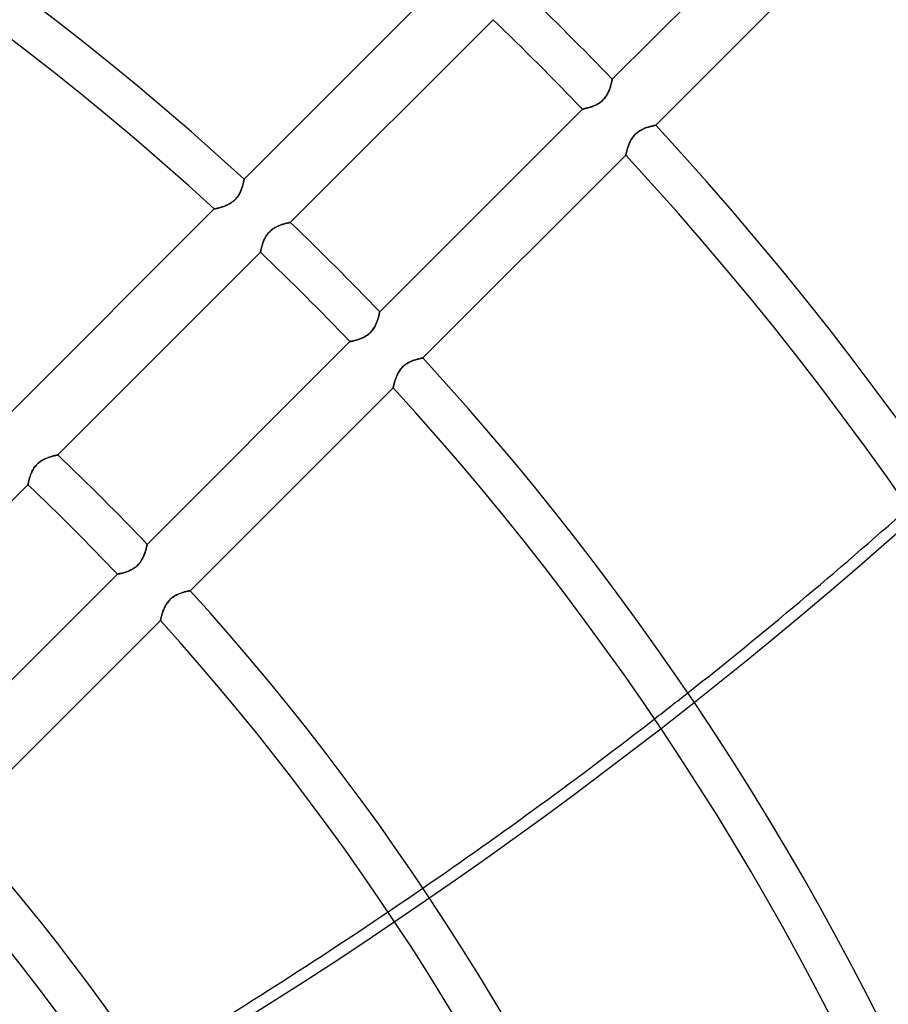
# Model space of a CAD drawing. Header units: millimetres. Extents: x -270 to 270, y -270 to 270.
# Tile 48 of 56: x 84 to 125, y 63 to 111. Entities that reach past the tile are written whole.
import ezdxf

# ---------------------------------------------------------------- set-up
doc = ezdxf.new("R2010")
doc.units = ezdxf.units.MM
doc.layers.add('MAIN-1', color=7, linetype='Continuous')
doc.layers.add('MAIN-2', color=7, linetype='Continuous')

msp = doc.modelspace()

# ---------------------------------------------------------------- linework, layer by layer
at = {"layer": 'MAIN-1'}
for p, q in [((121.661, 117.386), (111.97, 107.696)), ((114.045, 105.496), (123.74, 115.192)), ((104.07, 112.619), (94.373, 102.922)), ((96.58, 100.854), (106.271, 110.545)), ((111.878, 107.336), (111.864, 107.294)), ((111.891, 107.377), (111.878, 107.336)), ((111.902, 107.416), (111.891, 107.377)), ((111.913, 107.453), (111.902, 107.416)), ((111.922, 107.489), (111.913, 107.453)), ((111.931, 107.522), (111.922, 107.489)), ((111.938, 107.553), (111.931, 107.522)), ((111.945, 107.582), (111.938, 107.553)), ((111.951, 107.607), (111.945, 107.582)), ((111.956, 107.63), (111.951, 107.607)), ((111.96, 107.65), (111.956, 107.63)), ((111.964, 107.666), (111.96, 107.65)), ((111.967, 107.679), (111.964, 107.666)), ((111.969, 107.688), (111.967, 107.679)), ((111.97, 107.694), (111.969, 107.688)), ((111.97, 107.696), (111.97, 107.694)), ((111.649, 106.854), (111.617, 106.811)), ((111.679, 106.897), (111.649, 106.854)), ((111.706, 106.942), (111.679, 106.897)), ((111.732, 106.986), (111.706, 106.942)), ((111.756, 107.031), (111.732, 106.986)), ((111.778, 107.076), (111.756, 107.031)), ((111.798, 107.12), (111.778, 107.076)), ((111.816, 107.164), (111.798, 107.12)), ((111.834, 107.208), (111.816, 107.164)), ((111.85, 107.252), (111.834, 107.208)), ((111.864, 107.294), (111.85, 107.252)), ((110.988, 106.386), (110.945, 106.372)), ((111.032, 106.402), (110.988, 106.386)), ((111.076, 106.42), (111.032, 106.402)), ((111.121, 106.438), (111.076, 106.42)), ((111.165, 106.459), (111.121, 106.438)), ((111.21, 106.481), (111.165, 106.459)), ((111.255, 106.505), (111.21, 106.481)), ((111.3, 106.53), (111.255, 106.505)), ((111.344, 106.558), (111.3, 106.53)), ((111.387, 106.589), (111.344, 106.558)), ((111.43, 106.621), (111.387, 106.589)), ((111.471, 106.656), (111.43, 106.621)), ((111.51, 106.692), (111.471, 106.656)), ((111.548, 106.73), (111.51, 106.692)), ((111.583, 106.769), (111.548, 106.73)), ((111.617, 106.811), (111.583, 106.769)), ((110.545, 106.271), (100.854, 96.58)), ((110.547, 106.271), (110.545, 106.271)), ((110.552, 106.272), (110.547, 106.271)), ((110.562, 106.274), (110.552, 106.272)), ((110.574, 106.276), (110.562, 106.274)), ((110.59, 106.28), (110.574, 106.276)), ((110.61, 106.284), (110.59, 106.28)), ((110.632, 106.288), (110.61, 106.284)), ((110.658, 106.294), (110.632, 106.288)), ((110.686, 106.3), (110.658, 106.294)), ((110.717, 106.308), (110.686, 106.3)), ((110.75, 106.316), (110.717, 106.308)), ((110.786, 106.325), (110.75, 106.316)), ((110.823, 106.335), (110.786, 106.325)), ((110.862, 106.346), (110.823, 106.335)), ((110.903, 106.358), (110.862, 106.346)), ((110.945, 106.372), (110.903, 106.358)), ((113.777, 105.436), (113.813, 105.445)), ((113.813, 105.445), (113.847, 105.454)), ((113.847, 105.454), (113.879, 105.461)), ((113.879, 105.461), (113.909, 105.468)), ((113.909, 105.468), (113.936, 105.474)), ((113.936, 105.474), (113.961, 105.479)), ((113.961, 105.479), (113.982, 105.484)), ((113.982, 105.484), (114.001, 105.488)), ((114.001, 105.488), (114.017, 105.491)), ((114.017, 105.491), (114.029, 105.493)), ((114.029, 105.493), (114.038, 105.495)), ((114.038, 105.495), (114.043, 105.496)), ((114.043, 105.496), (114.045, 105.496)), ((112.98, 104.963), (113.014, 105.005)), ((113.014, 105.005), (113.05, 105.045)), ((113.05, 105.045), (113.088, 105.083)), ((113.088, 105.083), (113.128, 105.12)), ((113.128, 105.12), (113.17, 105.154)), ((113.17, 105.154), (113.214, 105.187)), ((113.214, 105.187), (113.258, 105.217)), ((113.258, 105.217), (113.303, 105.245)), ((113.303, 105.245), (113.348, 105.271)), ((113.348, 105.271), (113.393, 105.295)), ((113.393, 105.295), (113.439, 105.317)), ((113.439, 105.317), (113.484, 105.337)), ((113.484, 105.337), (113.529, 105.355)), ((113.529, 105.355), (113.573, 105.372)), ((113.573, 105.372), (113.616, 105.387)), ((113.616, 105.387), (113.659, 105.401)), ((113.659, 105.401), (113.7, 105.414)), ((113.7, 105.414), (113.739, 105.425)), ((113.739, 105.425), (113.777, 105.436)), ((112.728, 104.475), (112.743, 104.518)), ((112.743, 104.518), (112.759, 104.562)), ((112.759, 104.562), (112.777, 104.606)), ((112.777, 104.606), (112.796, 104.651)), ((112.796, 104.651), (112.816, 104.695)), ((112.816, 104.695), (112.839, 104.741)), ((112.839, 104.741), (112.863, 104.786)), ((112.863, 104.786), (112.889, 104.831)), ((112.889, 104.831), (112.917, 104.876)), ((112.917, 104.876), (112.947, 104.92)), ((112.947, 104.92), (112.98, 104.963)), ((102.922, 94.373), (112.619, 104.07)), ((112.619, 104.072), (112.621, 104.078)), ((112.619, 104.07), (112.619, 104.072)), ((112.621, 104.078), (112.623, 104.087)), ((112.623, 104.087), (112.625, 104.1)), ((112.625, 104.1), (112.629, 104.116)), ((112.629, 104.116), (112.634, 104.136)), ((112.634, 104.136), (112.639, 104.159)), ((112.639, 104.159), (112.645, 104.185)), ((112.645, 104.185), (112.652, 104.214)), ((112.652, 104.214), (112.66, 104.245)), ((112.66, 104.245), (112.669, 104.279)), ((112.669, 104.279), (112.679, 104.315)), ((112.679, 104.315), (112.689, 104.353)), ((112.689, 104.353), (112.701, 104.392)), ((112.701, 104.392), (112.714, 104.433)), ((112.714, 104.433), (112.728, 104.475)), ((94.311, 102.648), (94.301, 102.609)), ((94.321, 102.685), (94.311, 102.648)), ((94.33, 102.72), (94.321, 102.685)), ((94.338, 102.753), (94.33, 102.72)), ((94.345, 102.783), (94.338, 102.753)), ((94.351, 102.811), (94.345, 102.783)), ((94.356, 102.836), (94.351, 102.811)), ((94.361, 102.859), (94.356, 102.836)), ((94.365, 102.878), (94.361, 102.859)), ((94.368, 102.893), (94.365, 102.878)), ((94.37, 102.906), (94.368, 102.893)), ((94.372, 102.915), (94.37, 102.906)), ((94.373, 102.92), (94.372, 102.915)), ((94.373, 102.922), (94.373, 102.92)), ((94.121, 102.176), (94.093, 102.132)), ((94.146, 102.221), (94.121, 102.176)), ((94.17, 102.265), (94.146, 102.221)), ((94.191, 102.31), (94.17, 102.265)), ((94.211, 102.354), (94.191, 102.31)), ((94.229, 102.398), (94.211, 102.354)), ((94.246, 102.442), (94.229, 102.398)), ((94.262, 102.485), (94.246, 102.442)), ((94.276, 102.528), (94.262, 102.485)), ((94.289, 102.569), (94.276, 102.528)), ((94.301, 102.609), (94.289, 102.569)), ((93.532, 101.675), (93.487, 101.656)), ((93.577, 101.696), (93.532, 101.675)), ((93.622, 101.718), (93.577, 101.696)), ((93.667, 101.742), (93.622, 101.718)), ((93.711, 101.768), (93.667, 101.742)), ((93.756, 101.796), (93.711, 101.768)), ((93.799, 101.826), (93.756, 101.796)), ((93.842, 101.858), (93.799, 101.826)), ((93.883, 101.892), (93.842, 101.858)), ((93.923, 101.928), (93.883, 101.892)), ((93.961, 101.966), (93.923, 101.928)), ((93.997, 102.005), (93.961, 101.966)), ((94.031, 102.046), (93.997, 102.005)), ((94.063, 102.089), (94.031, 102.046)), ((94.093, 102.132), (94.063, 102.089)), ((92.947, 101.496), (83.248, 91.797)), ((92.949, 101.496), (92.947, 101.496)), ((92.955, 101.497), (92.949, 101.496)), ((92.964, 101.499), (92.955, 101.497)), ((92.977, 101.502), (92.964, 101.499)), ((92.994, 101.506), (92.977, 101.502)), ((93.014, 101.511), (92.994, 101.506)), ((93.037, 101.516), (93.014, 101.511)), ((93.064, 101.522), (93.037, 101.516)), ((93.093, 101.529), (93.064, 101.522)), ((93.124, 101.537), (93.093, 101.529)), ((93.158, 101.546), (93.124, 101.537)), ((93.194, 101.556), (93.158, 101.546)), ((93.232, 101.567), (93.194, 101.556)), ((93.272, 101.579), (93.232, 101.567)), ((93.313, 101.592), (93.272, 101.579)), ((93.356, 101.606), (93.313, 101.592)), ((93.399, 101.622), (93.356, 101.606)), ((93.443, 101.638), (93.399, 101.622)), ((93.487, 101.656), (93.443, 101.638)), ((96.09, 100.716), (96.134, 100.733)), ((96.134, 100.733), (96.177, 100.748)), ((96.177, 100.748), (96.219, 100.761)), ((96.219, 100.761), (96.26, 100.774)), ((96.26, 100.774), (96.299, 100.786)), ((96.299, 100.786), (96.336, 100.796)), ((96.336, 100.796), (96.372, 100.806)), ((96.372, 100.806), (96.405, 100.814)), ((96.405, 100.814), (96.436, 100.822)), ((96.436, 100.822), (96.465, 100.829)), ((96.465, 100.829), (96.491, 100.835)), ((96.491, 100.835), (96.514, 100.84)), ((96.514, 100.84), (96.533, 100.844)), ((96.533, 100.844), (96.55, 100.848)), ((96.55, 100.848), (96.563, 100.851)), ((96.563, 100.851), (96.572, 100.853)), ((96.572, 100.853), (96.578, 100.854)), ((96.578, 100.854), (96.58, 100.854)), ((95.44, 100.224), (95.47, 100.268)), ((95.47, 100.268), (95.502, 100.31)), ((95.502, 100.31), (95.536, 100.351)), ((95.536, 100.351), (95.572, 100.391)), ((95.572, 100.391), (95.61, 100.428)), ((95.61, 100.428), (95.65, 100.464)), ((95.65, 100.464), (95.691, 100.498)), ((95.691, 100.498), (95.734, 100.53)), ((95.734, 100.53), (95.778, 100.56)), ((95.778, 100.56), (95.822, 100.588)), ((95.822, 100.588), (95.866, 100.614)), ((95.866, 100.614), (95.911, 100.637)), ((95.911, 100.637), (95.956, 100.659)), ((95.956, 100.659), (96.001, 100.68)), ((96.001, 100.68), (96.045, 100.699)), ((96.045, 100.699), (96.09, 100.716)), ((95.242, 99.787), (95.255, 99.828)), ((95.255, 99.828), (95.27, 99.871)), ((95.27, 99.871), (95.285, 99.914)), ((95.285, 99.914), (95.302, 99.957)), ((95.302, 99.957), (95.321, 100.002)), ((95.321, 100.002), (95.341, 100.046)), ((95.341, 100.046), (95.363, 100.091)), ((95.363, 100.091), (95.386, 100.135)), ((95.386, 100.135), (95.412, 100.18)), ((95.412, 100.18), (95.44, 100.224)), ((85.463, 89.738), (95.155, 99.429)), ((95.155, 99.431), (95.156, 99.436)), ((95.155, 99.429), (95.155, 99.431)), ((95.156, 99.436), (95.158, 99.445)), ((95.158, 99.445), (95.16, 99.458)), ((95.16, 99.458), (95.163, 99.474)), ((95.163, 99.474), (95.168, 99.494)), ((95.168, 99.494), (95.172, 99.516)), ((95.172, 99.516), (95.178, 99.542)), ((95.178, 99.542), (95.184, 99.57)), ((95.184, 99.57), (95.191, 99.601)), ((95.191, 99.601), (95.2, 99.634)), ((95.2, 99.634), (95.209, 99.67)), ((95.209, 99.67), (95.219, 99.707)), ((95.219, 99.707), (95.23, 99.746)), ((95.23, 99.746), (95.242, 99.787)), ((100.837, 96.502), (100.832, 96.479)), ((100.842, 96.522), (100.837, 96.502)), ((100.846, 96.539), (100.842, 96.522)), ((100.849, 96.554), (100.846, 96.539)), ((100.851, 96.565), (100.849, 96.554)), ((100.853, 96.573), (100.851, 96.565)), ((100.854, 96.578), (100.853, 96.573)), ((100.854, 96.58), (100.854, 96.578)), ((100.705, 96.06), (100.688, 96.019)), ((100.721, 96.101), (100.705, 96.06)), ((100.736, 96.142), (100.721, 96.101)), ((100.749, 96.182), (100.736, 96.142)), ((100.762, 96.221), (100.749, 96.182)), ((100.774, 96.259), (100.762, 96.221)), ((100.785, 96.295), (100.774, 96.259)), ((100.795, 96.331), (100.785, 96.295)), ((100.804, 96.364), (100.795, 96.331)), ((100.812, 96.396), (100.804, 96.364)), ((100.82, 96.426), (100.812, 96.396)), ((100.826, 96.454), (100.82, 96.426)), ((100.832, 96.479), (100.826, 96.454)), ((100.395, 95.577), (100.359, 95.543)), ((100.43, 95.612), (100.395, 95.577)), ((100.464, 95.649), (100.43, 95.612)), ((100.496, 95.688), (100.464, 95.649)), ((100.526, 95.728), (100.496, 95.688)), ((100.554, 95.769), (100.526, 95.728)), ((100.581, 95.81), (100.554, 95.769)), ((100.605, 95.852), (100.581, 95.81)), ((100.628, 95.894), (100.605, 95.852)), ((100.65, 95.936), (100.628, 95.894)), ((100.67, 95.978), (100.65, 95.936)), ((100.688, 96.019), (100.67, 95.978)), ((99.429, 95.155), (89.738, 85.463)), ((99.431, 95.155), (99.429, 95.155)), ((99.435, 95.156), (99.431, 95.155)), ((99.444, 95.157), (99.435, 95.156)), ((99.455, 95.16), (99.444, 95.157)), ((99.469, 95.162), (99.455, 95.16)), ((99.486, 95.166), (99.469, 95.162)), ((99.506, 95.17), (99.486, 95.166)), ((99.529, 95.175), (99.506, 95.17)), ((99.554, 95.18), (99.529, 95.175)), ((99.581, 95.187), (99.554, 95.18)), ((99.611, 95.194), (99.581, 95.187)), ((99.642, 95.202), (99.611, 95.194)), ((99.676, 95.21), (99.642, 95.202)), ((99.711, 95.22), (99.676, 95.21)), ((99.748, 95.23), (99.711, 95.22)), ((99.786, 95.242), (99.748, 95.23)), ((99.826, 95.254), (99.786, 95.242)), ((99.866, 95.268), (99.826, 95.254)), ((99.907, 95.283), (99.866, 95.268)), ((99.948, 95.298), (99.907, 95.283)), ((99.99, 95.316), (99.948, 95.298)), ((100.032, 95.334), (99.99, 95.316)), ((100.074, 95.354), (100.032, 95.334)), ((100.116, 95.376), (100.074, 95.354)), ((100.157, 95.399), (100.116, 95.376)), ((100.199, 95.424), (100.157, 95.399)), ((100.24, 95.451), (100.199, 95.424)), ((100.281, 95.479), (100.24, 95.451)), ((100.32, 95.51), (100.281, 95.479)), ((100.359, 95.543), (100.32, 95.51)), ((102.206, 94.138), (102.249, 94.161)), ((102.249, 94.161), (102.292, 94.183)), ((102.292, 94.183), (102.334, 94.202)), ((102.334, 94.202), (102.376, 94.22)), ((102.376, 94.22), (102.418, 94.237)), ((102.418, 94.237), (102.459, 94.253)), ((102.459, 94.253), (102.5, 94.267)), ((102.5, 94.267), (102.539, 94.28)), ((102.539, 94.28), (102.577, 94.291)), ((102.577, 94.291), (102.614, 94.302)), ((102.614, 94.302), (102.65, 94.312)), ((102.65, 94.312), (102.684, 94.321)), ((102.684, 94.321), (102.716, 94.329)), ((102.716, 94.329), (102.747, 94.336)), ((102.747, 94.336), (102.775, 94.343)), ((102.775, 94.343), (102.802, 94.349)), ((102.802, 94.349), (102.826, 94.354)), ((102.826, 94.354), (102.848, 94.359)), ((102.848, 94.359), (102.867, 94.362)), ((102.867, 94.362), (102.883, 94.366)), ((102.883, 94.366), (102.897, 94.368)), ((102.897, 94.368), (102.908, 94.37)), ((102.908, 94.37), (102.916, 94.372)), ((102.916, 94.372), (102.92, 94.373)), ((102.92, 94.373), (102.922, 94.373)), ((101.727, 93.639), (101.751, 93.682)), ((101.751, 93.682), (101.776, 93.724)), ((101.776, 93.724), (101.803, 93.766)), ((101.803, 93.766), (101.831, 93.807)), ((101.831, 93.807), (101.862, 93.847)), ((101.862, 93.847), (101.895, 93.886)), ((101.895, 93.886), (101.929, 93.923)), ((101.929, 93.923), (101.964, 93.959)), ((101.964, 93.959), (102.002, 93.994)), ((102.002, 93.994), (102.041, 94.026)), ((102.041, 94.026), (102.081, 94.057)), ((102.081, 94.057), (102.122, 94.086)), ((102.122, 94.086), (102.164, 94.113)), ((102.164, 94.113), (102.206, 94.138)), ((101.557, 93.199), (101.568, 93.234)), ((101.568, 93.234), (101.579, 93.271)), ((101.579, 93.271), (101.591, 93.31)), ((101.591, 93.31), (101.604, 93.349)), ((101.604, 93.349), (101.618, 93.389)), ((101.618, 93.389), (101.633, 93.43)), ((101.633, 93.43), (101.649, 93.471)), ((101.649, 93.471), (101.667, 93.513)), ((101.667, 93.513), (101.685, 93.555)), ((101.685, 93.555), (101.705, 93.597)), ((101.705, 93.597), (101.727, 93.639)), ((91.797, 83.248), (101.496, 92.947)), ((101.496, 92.949), (101.497, 92.953)), ((101.496, 92.947), (101.496, 92.949)), ((101.497, 92.953), (101.499, 92.962)), ((101.499, 92.962), (101.501, 92.973)), ((101.501, 92.973), (101.505, 92.988)), ((101.505, 92.988), (101.509, 93.005)), ((101.509, 93.005), (101.513, 93.026)), ((101.513, 93.026), (101.519, 93.049)), ((101.519, 93.049), (101.525, 93.074)), ((101.525, 93.074), (101.532, 93.102)), ((101.532, 93.102), (101.54, 93.132)), ((101.54, 93.132), (101.548, 93.164)), ((101.548, 93.164), (101.557, 93.199)), ((84.617, 89.413), (84.661, 89.443)), ((84.661, 89.443), (84.705, 89.471)), ((84.705, 89.471), (84.75, 89.497)), ((84.75, 89.497), (84.794, 89.52)), ((84.794, 89.52), (84.839, 89.543)), ((84.839, 89.543), (84.884, 89.563)), ((84.884, 89.563), (84.929, 89.582)), ((84.929, 89.582), (84.973, 89.6)), ((84.973, 89.6), (85.017, 89.616)), ((85.017, 89.616), (85.06, 89.631)), ((85.06, 89.631), (85.102, 89.645)), ((85.102, 89.645), (85.143, 89.657)), ((85.143, 89.657), (85.182, 89.669)), ((85.182, 89.669), (85.22, 89.68)), ((85.22, 89.68), (85.255, 89.689)), ((85.255, 89.689), (85.289, 89.698)), ((85.289, 89.698), (85.32, 89.705)), ((85.32, 89.705), (85.348, 89.712)), ((85.348, 89.712), (85.374, 89.718)), ((85.374, 89.718), (85.397, 89.723)), ((85.397, 89.723), (85.417, 89.728)), ((85.417, 89.728), (85.433, 89.731)), ((85.433, 89.731), (85.446, 89.734)), ((85.446, 89.734), (85.456, 89.736)), ((85.456, 89.736), (85.461, 89.737)), ((85.461, 89.737), (85.463, 89.738)), ((84.224, 88.929), (84.246, 88.974)), ((84.246, 88.974), (84.269, 89.019)), ((84.269, 89.019), (84.295, 89.063)), ((84.295, 89.063), (84.323, 89.107)), ((84.323, 89.107), (84.353, 89.151)), ((84.353, 89.151), (84.385, 89.194)), ((84.385, 89.194), (84.419, 89.234)), ((84.419, 89.234), (84.455, 89.274)), ((84.455, 89.274), (84.493, 89.311)), ((84.493, 89.311), (84.533, 89.347)), ((84.533, 89.347), (84.574, 89.381)), ((84.574, 89.381), (84.617, 89.413)), ((84.075, 88.484), (84.083, 88.518)), ((84.083, 88.518), (84.092, 88.553)), ((84.092, 88.553), (84.102, 88.59)), ((84.102, 88.59), (84.113, 88.629)), ((84.113, 88.629), (84.125, 88.67)), ((84.125, 88.67), (84.138, 88.711)), ((84.138, 88.711), (84.153, 88.754)), ((84.153, 88.754), (84.168, 88.797)), ((84.168, 88.797), (84.185, 88.841)), ((84.185, 88.841), (84.204, 88.885)), ((84.204, 88.885), (84.224, 88.929)), ((74.346, 78.62), (84.038, 88.312)), ((84.038, 88.314), (84.039, 88.32)), ((84.038, 88.312), (84.038, 88.314)), ((84.039, 88.32), (84.041, 88.329)), ((84.041, 88.329), (84.044, 88.342)), ((84.044, 88.342), (84.047, 88.358)), ((84.047, 88.358), (84.051, 88.377)), ((84.051, 88.377), (84.056, 88.4)), ((84.056, 88.4), (84.061, 88.425)), ((84.061, 88.425), (84.067, 88.453)), ((84.067, 88.453), (84.075, 88.484)), ((89.678, 85.214), (89.668, 85.179)), ((89.687, 85.248), (89.678, 85.214)), ((89.695, 85.28), (89.687, 85.248)), ((89.703, 85.31), (89.695, 85.28)), ((89.71, 85.337), (89.703, 85.31)), ((89.716, 85.362), (89.71, 85.337)), ((89.721, 85.385), (89.716, 85.362)), ((89.725, 85.405), (89.721, 85.385)), ((89.729, 85.423), (89.725, 85.405)), ((89.732, 85.437), (89.729, 85.423)), ((89.735, 85.448), (89.732, 85.437)), ((89.736, 85.457), (89.735, 85.448)), ((89.737, 85.461), (89.736, 85.457)), ((89.738, 85.463), (89.737, 85.461)), ((89.489, 84.735), (89.464, 84.693)), ((89.512, 84.777), (89.489, 84.735)), ((89.533, 84.819), (89.512, 84.777)), ((89.553, 84.861), (89.533, 84.819)), ((89.571, 84.902), (89.553, 84.861)), ((89.588, 84.944), (89.571, 84.902)), ((89.604, 84.985), (89.588, 84.944)), ((89.619, 85.025), (89.604, 84.985)), ((89.633, 85.065), (89.619, 85.025)), ((89.645, 85.104), (89.633, 85.065)), ((89.657, 85.142), (89.645, 85.104)), ((89.668, 85.179), (89.657, 85.142)), ((88.999, 84.259), (88.957, 84.237)), ((89.041, 84.282), (88.999, 84.259)), ((89.082, 84.307), (89.041, 84.282)), ((89.123, 84.334), (89.082, 84.307)), ((89.164, 84.363), (89.123, 84.334)), ((89.204, 84.393), (89.164, 84.363)), ((89.242, 84.426), (89.204, 84.393)), ((89.278, 84.46), (89.242, 84.426)), ((89.313, 84.496), (89.278, 84.46)), ((89.347, 84.533), (89.313, 84.496)), ((89.379, 84.571), (89.347, 84.533)), ((89.409, 84.611), (89.379, 84.571)), ((89.437, 84.652), (89.409, 84.611)), ((89.464, 84.693), (89.437, 84.652)), ((88.312, 84.038), (78.62, 74.346)), ((88.314, 84.038), (88.312, 84.038)), ((88.319, 84.039), (88.314, 84.038)), ((88.327, 84.041), (88.319, 84.039)), ((88.338, 84.043), (88.327, 84.041)), ((88.352, 84.046), (88.338, 84.043)), ((88.369, 84.049), (88.352, 84.046)), ((88.389, 84.053), (88.369, 84.049)), ((88.412, 84.058), (88.389, 84.053)), ((88.437, 84.064), (88.412, 84.058)), ((88.464, 84.07), (88.437, 84.064)), ((88.494, 84.077), (88.464, 84.07)), ((88.526, 84.085), (88.494, 84.077)), ((88.559, 84.093), (88.526, 84.085)), ((88.595, 84.103), (88.559, 84.093)), ((88.631, 84.114), (88.595, 84.103)), ((88.67, 84.125), (88.631, 84.114)), ((88.709, 84.137), (88.67, 84.125)), ((88.749, 84.151), (88.709, 84.137)), ((88.79, 84.166), (88.749, 84.151)), ((88.831, 84.181), (88.79, 84.166)), ((88.873, 84.199), (88.831, 84.181)), ((88.915, 84.217), (88.873, 84.199)), ((88.957, 84.237), (88.915, 84.217)), ((90.839, 82.834), (90.877, 82.869)), ((90.877, 82.869), (90.916, 82.901)), ((90.916, 82.901), (90.956, 82.932)), ((90.956, 82.932), (90.997, 82.961)), ((90.997, 82.961), (91.039, 82.988)), ((91.039, 82.988), (91.081, 83.013)), ((91.081, 83.013), (91.124, 83.036)), ((91.124, 83.036), (91.166, 83.058)), ((91.166, 83.058), (91.209, 83.078)), ((91.209, 83.078), (91.251, 83.096)), ((91.251, 83.096), (91.293, 83.112)), ((91.293, 83.112), (91.334, 83.128)), ((91.334, 83.128), (91.375, 83.142)), ((91.375, 83.142), (91.414, 83.155)), ((91.414, 83.155), (91.452, 83.166)), ((91.452, 83.166), (91.489, 83.177)), ((91.489, 83.177), (91.525, 83.187)), ((91.525, 83.187), (91.559, 83.196)), ((91.559, 83.196), (91.591, 83.204)), ((91.591, 83.204), (91.622, 83.211)), ((91.622, 83.211), (91.65, 83.218)), ((91.65, 83.218), (91.677, 83.224)), ((91.677, 83.224), (91.701, 83.229)), ((91.701, 83.229), (91.723, 83.233)), ((91.723, 83.233), (91.742, 83.237)), ((91.742, 83.237), (91.758, 83.24)), ((91.758, 83.24), (91.772, 83.243)), ((91.772, 83.243), (91.783, 83.245)), ((91.783, 83.245), (91.79, 83.247)), ((91.79, 83.247), (91.795, 83.247)), ((91.795, 83.247), (91.797, 83.248)), ((90.524, 82.346), (90.542, 82.387)), ((90.542, 82.387), (90.56, 82.429)), ((90.56, 82.429), (90.581, 82.471)), ((90.581, 82.471), (90.602, 82.514)), ((90.602, 82.514), (90.626, 82.556)), ((90.626, 82.556), (90.651, 82.599)), ((90.651, 82.599), (90.678, 82.64)), ((90.678, 82.64), (90.706, 82.682)), ((90.706, 82.682), (90.737, 82.722)), ((90.737, 82.722), (90.77, 82.761)), ((90.77, 82.761), (90.804, 82.798)), ((90.804, 82.798), (90.839, 82.834)), ((90.388, 81.9), (90.393, 81.923)), ((90.393, 81.923), (90.399, 81.949)), ((90.399, 81.949), (90.406, 81.977)), ((90.406, 81.977), (90.414, 82.007)), ((90.414, 82.007), (90.423, 82.039)), ((90.423, 82.039), (90.432, 82.073)), ((90.432, 82.073), (90.443, 82.109)), ((90.443, 82.109), (90.454, 82.146)), ((90.454, 82.146), (90.466, 82.184)), ((90.466, 82.184), (90.479, 82.223)), ((90.479, 82.223), (90.493, 82.264)), ((90.493, 82.264), (90.508, 82.304)), ((90.508, 82.304), (90.524, 82.346)), ((80.668, 72.119), (90.37, 81.821)), ((90.37, 81.823), (90.371, 81.828)), ((90.37, 81.821), (90.37, 81.823)), ((90.371, 81.828), (90.373, 81.836)), ((90.373, 81.836), (90.376, 81.847)), ((90.376, 81.847), (90.379, 81.862)), ((90.379, 81.862), (90.383, 81.88)), ((90.383, 81.88), (90.388, 81.9))]:
    msp.add_line(p, q, dxfattribs=at)
for radius, start, end in [(139.639, 47.48113, 132.51889), (137.625, 47.51745, 132.48251), (169.059, 0, 42.95086), (155.357, 43.88524, 46.11479), (153.341, 43.87058, 46.12941), (155.357, 0, 42.77004), (153.341, 0, 42.7407), (139.639, 43.75971, 46.24027), (137.625, 43.74155, 46.25844), (139.639, 0, 42.51891), (137.625, 0, 42.48253), (123.922, 43.60237, 46.39761), (121.907, 43.57928, 46.4207), (123.922, 0, 42.20396), (121.907, 0, 42.15772), (108.206, 0, 41.79744), (106.191, 0, 41.8678), (98.13, 0, 41.46822), (96.115, 0, 41.54357)]:
    msp.add_arc((0, 0), radius, start, end, dxfattribs=at)
for start_param, end_param in [(1.999245, 2.067335), (1.922213, 1.989313), (1.845915, 1.9124)]:
    msp.add_ellipse((-14.878, 198.124), major_axis=(-199.303, -64.758), ratio=0.809017, start_param=start_param, end_param=end_param, dxfattribs=at)
at = {"layer": 'MAIN-2'}
for p, q in [((111.864, 107.293), (111.878, 107.335)), ((111.878, 107.335), (111.89, 107.376)), ((111.89, 107.376), (111.902, 107.415)), ((111.902, 107.415), (111.912, 107.452)), ((111.912, 107.452), (111.922, 107.488)), ((111.922, 107.488), (111.93, 107.521)), ((111.93, 107.521), (111.938, 107.552)), ((111.938, 107.552), (111.945, 107.581)), ((111.945, 107.581), (111.951, 107.607)), ((111.951, 107.607), (111.956, 107.63)), ((111.956, 107.63), (111.96, 107.649)), ((111.96, 107.649), (111.964, 107.666)), ((111.964, 107.666), (111.967, 107.679)), ((111.967, 107.679), (111.969, 107.688)), ((111.969, 107.688), (111.97, 107.694)), ((111.97, 107.694), (111.97, 107.696)), ((111.647, 106.85), (111.676, 106.894)), ((111.676, 106.894), (111.704, 106.938)), ((111.704, 106.938), (111.73, 106.982)), ((111.73, 106.982), (111.754, 107.027)), ((111.754, 107.027), (111.776, 107.072)), ((111.776, 107.072), (111.796, 107.117)), ((111.796, 107.117), (111.815, 107.161)), ((111.815, 107.161), (111.833, 107.206)), ((111.833, 107.206), (111.849, 107.25)), ((111.849, 107.25), (111.864, 107.293)), ((110.944, 106.371), (110.987, 106.386)), ((110.987, 106.386), (111.03, 106.402)), ((111.03, 106.402), (111.074, 106.419)), ((111.074, 106.419), (111.118, 106.437)), ((111.118, 106.437), (111.162, 106.457)), ((111.162, 106.457), (111.207, 106.479)), ((111.207, 106.479), (111.252, 106.503)), ((111.252, 106.503), (111.296, 106.528)), ((111.296, 106.528), (111.34, 106.556)), ((111.34, 106.556), (111.384, 106.586)), ((111.384, 106.586), (111.426, 106.618)), ((111.426, 106.618), (111.467, 106.653)), ((111.467, 106.653), (111.507, 106.688)), ((111.507, 106.688), (111.544, 106.726)), ((111.544, 106.726), (111.58, 106.766)), ((111.58, 106.766), (111.614, 106.807)), ((111.614, 106.807), (111.647, 106.85)), ((110.545, 106.271), (110.547, 106.271)), ((110.547, 106.271), (110.552, 106.272)), ((110.552, 106.272), (110.562, 106.274)), ((110.562, 106.274), (110.574, 106.276)), ((110.574, 106.276), (110.59, 106.28)), ((110.59, 106.28), (110.61, 106.284)), ((110.61, 106.284), (110.632, 106.288)), ((110.632, 106.288), (110.658, 106.294)), ((110.658, 106.294), (110.686, 106.3)), ((110.686, 106.3), (110.717, 106.308)), ((110.717, 106.308), (110.75, 106.316)), ((110.75, 106.316), (110.786, 106.325)), ((110.786, 106.325), (110.823, 106.335)), ((110.823, 106.335), (110.862, 106.346)), ((110.862, 106.346), (110.903, 106.358)), ((110.903, 106.358), (110.944, 106.371)), ((113.808, 105.444), (113.771, 105.434)), ((113.843, 105.453), (113.808, 105.444)), ((113.876, 105.461), (113.843, 105.453)), ((113.906, 105.468), (113.876, 105.461)), ((113.934, 105.474), (113.906, 105.468)), ((113.959, 105.479), (113.934, 105.474)), ((113.981, 105.484), (113.959, 105.479)), ((114.001, 105.487), (113.981, 105.484)), ((114.016, 105.491), (114.001, 105.487)), ((114.029, 105.493), (114.016, 105.491)), ((114.038, 105.495), (114.029, 105.493)), ((114.043, 105.496), (114.038, 105.495)), ((114.045, 105.496), (114.043, 105.496)), ((113.015, 105.006), (112.981, 104.965)), ((113.051, 105.046), (113.015, 105.006)), ((113.089, 105.083), (113.051, 105.046)), ((113.128, 105.119), (113.089, 105.083)), ((113.169, 105.153), (113.128, 105.119)), ((113.212, 105.186), (113.169, 105.153)), ((113.255, 105.215), (113.212, 105.186)), ((113.299, 105.243), (113.255, 105.215)), ((113.344, 105.269), (113.299, 105.243)), ((113.388, 105.292), (113.344, 105.269)), ((113.433, 105.314), (113.388, 105.292)), ((113.477, 105.334), (113.433, 105.314)), ((113.521, 105.352), (113.477, 105.334)), ((113.565, 105.369), (113.521, 105.352)), ((113.608, 105.384), (113.565, 105.369)), ((113.65, 105.398), (113.608, 105.384)), ((113.692, 105.411), (113.65, 105.398)), ((113.732, 105.423), (113.692, 105.411)), ((113.771, 105.434), (113.732, 105.423)), ((112.744, 104.522), (112.729, 104.478)), ((112.761, 104.566), (112.744, 104.522)), ((112.778, 104.61), (112.761, 104.566)), ((112.798, 104.655), (112.778, 104.61)), ((112.818, 104.7), (112.798, 104.655)), ((112.841, 104.745), (112.818, 104.7)), ((112.865, 104.79), (112.841, 104.745)), ((112.891, 104.834), (112.865, 104.79)), ((112.919, 104.879), (112.891, 104.834)), ((112.949, 104.922), (112.919, 104.879)), ((112.981, 104.965), (112.949, 104.922)), ((112.621, 104.078), (112.619, 104.072)), ((112.619, 104.072), (112.619, 104.07)), ((112.623, 104.087), (112.621, 104.078)), ((112.626, 104.1), (112.623, 104.087)), ((112.629, 104.117), (112.626, 104.1)), ((112.634, 104.137), (112.629, 104.117)), ((112.639, 104.16), (112.634, 104.137)), ((112.645, 104.187), (112.639, 104.16)), ((112.652, 104.216), (112.645, 104.187)), ((112.66, 104.247), (112.652, 104.216)), ((112.669, 104.281), (112.66, 104.247)), ((112.679, 104.317), (112.669, 104.281)), ((112.69, 104.355), (112.679, 104.317)), ((112.702, 104.395), (112.69, 104.355)), ((112.715, 104.436), (112.702, 104.395)), ((112.729, 104.478), (112.715, 104.436)), ((94.291, 102.577), (94.302, 102.614)), ((94.302, 102.614), (94.312, 102.65)), ((94.312, 102.65), (94.321, 102.684)), ((94.321, 102.684), (94.329, 102.716)), ((94.329, 102.716), (94.336, 102.747)), ((94.336, 102.747), (94.343, 102.775)), ((94.343, 102.775), (94.349, 102.802)), ((94.349, 102.802), (94.354, 102.826)), ((94.354, 102.826), (94.359, 102.848)), ((94.359, 102.848), (94.362, 102.867)), ((94.362, 102.867), (94.366, 102.883)), ((94.366, 102.883), (94.368, 102.897)), ((94.368, 102.897), (94.37, 102.908)), ((94.37, 102.908), (94.372, 102.916)), ((94.372, 102.916), (94.373, 102.92)), ((94.373, 102.92), (94.373, 102.922)), ((94.086, 102.122), (94.113, 102.164)), ((94.113, 102.164), (94.138, 102.206)), ((94.138, 102.206), (94.161, 102.249)), ((94.161, 102.249), (94.183, 102.292)), ((94.183, 102.292), (94.202, 102.334)), ((94.202, 102.334), (94.22, 102.376)), ((94.22, 102.376), (94.237, 102.418)), ((94.237, 102.418), (94.253, 102.459)), ((94.253, 102.459), (94.267, 102.5)), ((94.267, 102.5), (94.28, 102.539)), ((94.28, 102.539), (94.291, 102.577)), ((93.513, 101.667), (93.555, 101.685)), ((93.555, 101.685), (93.597, 101.705)), ((93.597, 101.705), (93.639, 101.727)), ((93.639, 101.727), (93.682, 101.751)), ((93.682, 101.751), (93.724, 101.776)), ((93.724, 101.776), (93.766, 101.803)), ((93.766, 101.803), (93.807, 101.831)), ((93.807, 101.831), (93.847, 101.862)), ((93.847, 101.862), (93.886, 101.895)), ((93.886, 101.895), (93.923, 101.929)), ((93.923, 101.929), (93.959, 101.964)), ((93.959, 101.964), (93.994, 102.002)), ((93.994, 102.002), (94.026, 102.041)), ((94.026, 102.041), (94.057, 102.081)), ((94.057, 102.081), (94.086, 102.122)), ((92.947, 101.496), (92.949, 101.496)), ((92.949, 101.496), (92.953, 101.497)), ((92.953, 101.497), (92.962, 101.499)), ((92.962, 101.499), (92.973, 101.501)), ((92.973, 101.501), (92.988, 101.505)), ((92.988, 101.505), (93.005, 101.509)), ((93.005, 101.509), (93.026, 101.513)), ((93.026, 101.513), (93.049, 101.519)), ((93.049, 101.519), (93.074, 101.525)), ((93.074, 101.525), (93.102, 101.532)), ((93.102, 101.532), (93.132, 101.54)), ((93.132, 101.54), (93.164, 101.548)), ((93.164, 101.548), (93.199, 101.557)), ((93.199, 101.557), (93.234, 101.568)), ((93.234, 101.568), (93.271, 101.579)), ((93.271, 101.579), (93.31, 101.591)), ((93.31, 101.591), (93.349, 101.604)), ((93.349, 101.604), (93.389, 101.618)), ((93.389, 101.618), (93.43, 101.633)), ((93.43, 101.633), (93.471, 101.649)), ((93.471, 101.649), (93.513, 101.667)), ((96.142, 100.736), (96.101, 100.721)), ((96.182, 100.749), (96.142, 100.736)), ((96.221, 100.762), (96.182, 100.749)), ((96.259, 100.774), (96.221, 100.762)), ((96.295, 100.785), (96.259, 100.774)), ((96.331, 100.795), (96.295, 100.785)), ((96.364, 100.804), (96.331, 100.795)), ((96.396, 100.812), (96.364, 100.804)), ((96.426, 100.82), (96.396, 100.812)), ((96.454, 100.826), (96.426, 100.82)), ((96.479, 100.832), (96.454, 100.826)), ((96.502, 100.837), (96.479, 100.832)), ((96.522, 100.842), (96.502, 100.837)), ((96.539, 100.846), (96.522, 100.842)), ((96.554, 100.849), (96.539, 100.846)), ((96.565, 100.851), (96.554, 100.849)), ((96.573, 100.853), (96.565, 100.851)), ((96.578, 100.854), (96.573, 100.853)), ((96.58, 100.854), (96.578, 100.854)), ((95.479, 100.281), (95.451, 100.24)), ((95.51, 100.32), (95.479, 100.281)), ((95.543, 100.359), (95.51, 100.32)), ((95.577, 100.395), (95.543, 100.359)), ((95.612, 100.43), (95.577, 100.395)), ((95.649, 100.464), (95.612, 100.43)), ((95.688, 100.496), (95.649, 100.464)), ((95.728, 100.526), (95.688, 100.496)), ((95.769, 100.554), (95.728, 100.526)), ((95.81, 100.581), (95.769, 100.554)), ((95.852, 100.605), (95.81, 100.581)), ((95.894, 100.628), (95.852, 100.605)), ((95.936, 100.65), (95.894, 100.628)), ((95.978, 100.67), (95.936, 100.65)), ((96.019, 100.688), (95.978, 100.67)), ((96.06, 100.705), (96.019, 100.688)), ((96.101, 100.721), (96.06, 100.705)), ((95.254, 99.826), (95.242, 99.786)), ((95.268, 99.866), (95.254, 99.826)), ((95.283, 99.907), (95.268, 99.866)), ((95.298, 99.948), (95.283, 99.907)), ((95.316, 99.99), (95.298, 99.948)), ((95.334, 100.032), (95.316, 99.99)), ((95.354, 100.074), (95.334, 100.032)), ((95.376, 100.116), (95.354, 100.074)), ((95.399, 100.157), (95.376, 100.116)), ((95.424, 100.199), (95.399, 100.157)), ((95.451, 100.24), (95.424, 100.199)), ((95.156, 99.435), (95.155, 99.431)), ((95.155, 99.431), (95.155, 99.429)), ((95.157, 99.444), (95.156, 99.435)), ((95.16, 99.455), (95.157, 99.444)), ((95.162, 99.469), (95.16, 99.455)), ((95.166, 99.486), (95.162, 99.469)), ((95.17, 99.506), (95.166, 99.486)), ((95.175, 99.529), (95.17, 99.506)), ((95.18, 99.554), (95.175, 99.529)), ((95.187, 99.581), (95.18, 99.554)), ((95.194, 99.611), (95.187, 99.581)), ((95.202, 99.642), (95.194, 99.611)), ((95.21, 99.676), (95.202, 99.642)), ((95.22, 99.711), (95.21, 99.676)), ((95.23, 99.748), (95.22, 99.711)), ((95.242, 99.786), (95.23, 99.748)), ((100.835, 96.491), (100.84, 96.514)), ((100.84, 96.514), (100.844, 96.533)), ((100.844, 96.533), (100.848, 96.55)), ((100.848, 96.55), (100.851, 96.563)), ((100.851, 96.563), (100.853, 96.572)), ((100.853, 96.572), (100.854, 96.578)), ((100.854, 96.578), (100.854, 96.58)), ((100.68, 96.001), (100.699, 96.045)), ((100.699, 96.045), (100.716, 96.09)), ((100.716, 96.09), (100.733, 96.134)), ((100.733, 96.134), (100.748, 96.177)), ((100.748, 96.177), (100.761, 96.219)), ((100.761, 96.219), (100.774, 96.26)), ((100.774, 96.26), (100.786, 96.299)), ((100.786, 96.299), (100.796, 96.336)), ((100.796, 96.336), (100.806, 96.372)), ((100.806, 96.372), (100.814, 96.405)), ((100.814, 96.405), (100.822, 96.436)), ((100.822, 96.436), (100.829, 96.465)), ((100.829, 96.465), (100.835, 96.491)), ((100.351, 95.536), (100.391, 95.572)), ((100.391, 95.572), (100.428, 95.61)), ((100.428, 95.61), (100.464, 95.65)), ((100.464, 95.65), (100.498, 95.691)), ((100.498, 95.691), (100.53, 95.734)), ((100.53, 95.734), (100.56, 95.778)), ((100.56, 95.778), (100.588, 95.822)), ((100.588, 95.822), (100.614, 95.866)), ((100.614, 95.866), (100.637, 95.911)), ((100.637, 95.911), (100.659, 95.956)), ((100.659, 95.956), (100.68, 96.001)), ((99.429, 95.155), (99.431, 95.155)), ((99.431, 95.155), (99.436, 95.156)), ((99.436, 95.156), (99.445, 95.158)), ((99.445, 95.158), (99.458, 95.16)), ((99.458, 95.16), (99.474, 95.163)), ((99.474, 95.163), (99.494, 95.168)), ((99.494, 95.168), (99.516, 95.172)), ((99.516, 95.172), (99.542, 95.178)), ((99.542, 95.178), (99.57, 95.184)), ((99.57, 95.184), (99.601, 95.191)), ((99.601, 95.191), (99.634, 95.2)), ((99.634, 95.2), (99.67, 95.209)), ((99.67, 95.209), (99.707, 95.219)), ((99.707, 95.219), (99.746, 95.23)), ((99.746, 95.23), (99.787, 95.242)), ((99.787, 95.242), (99.828, 95.255)), ((99.828, 95.255), (99.871, 95.27)), ((99.871, 95.27), (99.914, 95.285)), ((99.914, 95.285), (99.957, 95.302)), ((99.957, 95.302), (100.002, 95.321)), ((100.002, 95.321), (100.046, 95.341)), ((100.046, 95.341), (100.091, 95.363)), ((100.091, 95.363), (100.135, 95.386)), ((100.135, 95.386), (100.18, 95.412)), ((100.18, 95.412), (100.224, 95.44)), ((100.224, 95.44), (100.268, 95.47)), ((100.268, 95.47), (100.31, 95.502)), ((100.31, 95.502), (100.351, 95.536)), ((102.221, 94.146), (102.176, 94.121)), ((102.265, 94.17), (102.221, 94.146)), ((102.31, 94.191), (102.265, 94.17)), ((102.354, 94.211), (102.31, 94.191)), ((102.398, 94.229), (102.354, 94.211)), ((102.442, 94.246), (102.398, 94.229)), ((102.485, 94.262), (102.442, 94.246)), ((102.528, 94.276), (102.485, 94.262)), ((102.569, 94.289), (102.528, 94.276)), ((102.609, 94.301), (102.569, 94.289)), ((102.648, 94.311), (102.609, 94.301)), ((102.685, 94.321), (102.648, 94.311)), ((102.72, 94.33), (102.685, 94.321)), ((102.753, 94.338), (102.72, 94.33)), ((102.783, 94.345), (102.753, 94.338)), ((102.811, 94.351), (102.783, 94.345)), ((102.836, 94.356), (102.811, 94.351)), ((102.859, 94.361), (102.836, 94.356)), ((102.878, 94.365), (102.859, 94.361)), ((102.893, 94.368), (102.878, 94.365)), ((102.906, 94.37), (102.893, 94.368)), ((102.915, 94.372), (102.906, 94.37)), ((102.92, 94.373), (102.915, 94.372)), ((102.922, 94.373), (102.92, 94.373)), ((101.768, 93.711), (101.742, 93.667)), ((101.796, 93.756), (101.768, 93.711)), ((101.826, 93.799), (101.796, 93.756)), ((101.858, 93.842), (101.826, 93.799)), ((101.892, 93.883), (101.858, 93.842)), ((101.928, 93.923), (101.892, 93.883)), ((101.966, 93.961), (101.928, 93.923)), ((102.005, 93.997), (101.966, 93.961)), ((102.046, 94.031), (102.005, 93.997)), ((102.089, 94.063), (102.046, 94.031)), ((102.132, 94.093), (102.089, 94.063)), ((102.176, 94.121), (102.132, 94.093)), ((101.567, 93.232), (101.556, 93.194)), ((101.579, 93.272), (101.567, 93.232)), ((101.592, 93.313), (101.579, 93.272)), ((101.606, 93.356), (101.592, 93.313)), ((101.622, 93.399), (101.606, 93.356)), ((101.638, 93.443), (101.622, 93.399)), ((101.656, 93.487), (101.638, 93.443)), ((101.675, 93.532), (101.656, 93.487)), ((101.696, 93.577), (101.675, 93.532)), ((101.718, 93.622), (101.696, 93.577)), ((101.742, 93.667), (101.718, 93.622)), ((101.497, 92.955), (101.496, 92.949)), ((101.496, 92.949), (101.496, 92.947)), ((101.499, 92.964), (101.497, 92.955)), ((101.502, 92.977), (101.499, 92.964)), ((101.506, 92.994), (101.502, 92.977)), ((101.511, 93.014), (101.506, 92.994)), ((101.516, 93.037), (101.511, 93.014)), ((101.522, 93.064), (101.516, 93.037)), ((101.529, 93.093), (101.522, 93.064)), ((101.537, 93.124), (101.529, 93.093)), ((101.546, 93.158), (101.537, 93.124)), ((101.556, 93.194), (101.546, 93.158)), ((84.652, 89.437), (84.611, 89.409)), ((84.693, 89.464), (84.652, 89.437)), ((84.735, 89.489), (84.693, 89.464)), ((84.777, 89.512), (84.735, 89.489)), ((84.819, 89.533), (84.777, 89.512)), ((84.861, 89.553), (84.819, 89.533)), ((84.902, 89.571), (84.861, 89.553)), ((84.944, 89.588), (84.902, 89.571)), ((84.985, 89.604), (84.944, 89.588)), ((85.025, 89.619), (84.985, 89.604)), ((85.065, 89.633), (85.025, 89.619)), ((85.104, 89.645), (85.065, 89.633)), ((85.142, 89.657), (85.104, 89.645)), ((85.179, 89.668), (85.142, 89.657)), ((85.214, 89.678), (85.179, 89.668)), ((85.248, 89.687), (85.214, 89.678)), ((85.28, 89.695), (85.248, 89.687)), ((85.31, 89.703), (85.28, 89.695)), ((85.337, 89.71), (85.31, 89.703)), ((85.362, 89.716), (85.337, 89.71)), ((85.385, 89.721), (85.362, 89.716)), ((85.405, 89.725), (85.385, 89.721)), ((85.423, 89.729), (85.405, 89.725)), ((85.437, 89.732), (85.423, 89.729)), ((85.448, 89.735), (85.437, 89.732)), ((85.457, 89.736), (85.448, 89.735)), ((85.461, 89.737), (85.457, 89.736)), ((85.463, 89.738), (85.461, 89.737)), ((84.259, 88.999), (84.237, 88.957)), ((84.282, 89.041), (84.259, 88.999)), ((84.307, 89.082), (84.282, 89.041)), ((84.334, 89.123), (84.307, 89.082)), ((84.363, 89.164), (84.334, 89.123)), ((84.393, 89.204), (84.363, 89.164)), ((84.426, 89.242), (84.393, 89.204)), ((84.46, 89.278), (84.426, 89.242)), ((84.496, 89.313), (84.46, 89.278)), ((84.533, 89.347), (84.496, 89.313)), ((84.571, 89.379), (84.533, 89.347)), ((84.611, 89.409), (84.571, 89.379)), ((84.077, 88.494), (84.07, 88.464)), ((84.085, 88.526), (84.077, 88.494)), ((84.093, 88.559), (84.085, 88.526)), ((84.103, 88.595), (84.093, 88.559)), ((84.114, 88.631), (84.103, 88.595)), ((84.125, 88.67), (84.114, 88.631)), ((84.137, 88.709), (84.125, 88.67)), ((84.151, 88.749), (84.137, 88.709)), ((84.166, 88.79), (84.151, 88.749)), ((84.181, 88.831), (84.166, 88.79)), ((84.199, 88.873), (84.181, 88.831)), ((84.217, 88.915), (84.199, 88.873)), ((84.237, 88.957), (84.217, 88.915)), ((84.039, 88.319), (84.038, 88.314)), ((84.038, 88.314), (84.038, 88.312)), ((84.041, 88.327), (84.039, 88.319)), ((84.043, 88.338), (84.041, 88.327)), ((84.046, 88.352), (84.043, 88.338)), ((84.049, 88.369), (84.046, 88.352)), ((84.053, 88.389), (84.049, 88.369)), ((84.058, 88.412), (84.053, 88.389)), ((84.064, 88.437), (84.058, 88.412)), ((84.07, 88.464), (84.064, 88.437)), ((89.669, 85.182), (89.68, 85.22)), ((89.68, 85.22), (89.689, 85.255)), ((89.689, 85.255), (89.698, 85.289)), ((89.698, 85.289), (89.705, 85.32)), ((89.705, 85.32), (89.712, 85.348)), ((89.712, 85.348), (89.718, 85.374)), ((89.718, 85.374), (89.723, 85.397)), ((89.723, 85.397), (89.728, 85.417)), ((89.728, 85.417), (89.731, 85.433)), ((89.731, 85.433), (89.734, 85.446)), ((89.734, 85.446), (89.736, 85.456)), ((89.736, 85.456), (89.737, 85.461)), ((89.737, 85.461), (89.738, 85.463)), ((89.471, 84.705), (89.497, 84.75)), ((89.497, 84.75), (89.52, 84.794)), ((89.52, 84.794), (89.543, 84.839)), ((89.543, 84.839), (89.563, 84.884)), ((89.563, 84.884), (89.582, 84.929)), ((89.582, 84.929), (89.6, 84.973)), ((89.6, 84.973), (89.616, 85.017)), ((89.616, 85.017), (89.631, 85.06)), ((89.631, 85.06), (89.645, 85.102)), ((89.645, 85.102), (89.657, 85.143)), ((89.657, 85.143), (89.669, 85.182)), ((88.974, 84.246), (89.019, 84.269)), ((89.019, 84.269), (89.063, 84.295)), ((89.063, 84.295), (89.107, 84.323)), ((89.107, 84.323), (89.151, 84.353)), ((89.151, 84.353), (89.194, 84.385)), ((89.194, 84.385), (89.234, 84.419)), ((89.234, 84.419), (89.274, 84.455)), ((89.274, 84.455), (89.311, 84.493)), ((89.311, 84.493), (89.347, 84.533)), ((89.347, 84.533), (89.381, 84.574)), ((89.381, 84.574), (89.413, 84.617)), ((89.413, 84.617), (89.443, 84.661)), ((89.443, 84.661), (89.471, 84.705)), ((88.312, 84.038), (88.314, 84.038)), ((88.314, 84.038), (88.32, 84.039)), ((88.32, 84.039), (88.329, 84.041)), ((88.329, 84.041), (88.342, 84.044)), ((88.342, 84.044), (88.358, 84.047)), ((88.358, 84.047), (88.377, 84.051)), ((88.377, 84.051), (88.4, 84.056)), ((88.4, 84.056), (88.425, 84.061)), ((88.425, 84.061), (88.453, 84.067)), ((88.453, 84.067), (88.484, 84.075)), ((88.484, 84.075), (88.518, 84.083)), ((88.518, 84.083), (88.553, 84.092)), ((88.553, 84.092), (88.59, 84.102)), ((88.59, 84.102), (88.629, 84.113)), ((88.629, 84.113), (88.67, 84.125)), ((88.67, 84.125), (88.711, 84.138)), ((88.711, 84.138), (88.754, 84.153)), ((88.754, 84.153), (88.797, 84.168)), ((88.797, 84.168), (88.841, 84.185)), ((88.841, 84.185), (88.885, 84.204)), ((88.885, 84.204), (88.929, 84.224)), ((88.929, 84.224), (88.974, 84.246)), ((90.88, 82.872), (90.841, 82.836)), ((90.921, 82.906), (90.88, 82.872)), ((90.964, 82.938), (90.921, 82.906)), ((91.007, 82.968), (90.964, 82.938)), ((91.051, 82.996), (91.007, 82.968)), ((91.096, 83.021), (91.051, 82.996)), ((91.14, 83.045), (91.096, 83.021)), ((91.185, 83.066), (91.14, 83.045)), ((91.229, 83.086), (91.185, 83.066)), ((91.273, 83.105), (91.229, 83.086)), ((91.317, 83.121), (91.273, 83.105)), ((91.36, 83.137), (91.317, 83.121)), ((91.402, 83.151), (91.36, 83.137)), ((91.444, 83.164), (91.402, 83.151)), ((91.484, 83.176), (91.444, 83.164)), ((91.523, 83.186), (91.484, 83.176)), ((91.56, 83.196), (91.523, 83.186)), ((91.595, 83.205), (91.56, 83.196)), ((91.628, 83.213), (91.595, 83.205)), ((91.658, 83.22), (91.628, 83.213)), ((91.686, 83.226), (91.658, 83.22)), ((91.711, 83.231), (91.686, 83.226)), ((91.733, 83.235), (91.711, 83.231)), ((91.752, 83.239), (91.733, 83.235)), ((91.768, 83.242), (91.752, 83.239)), ((91.78, 83.245), (91.768, 83.242)), ((91.789, 83.246), (91.78, 83.245)), ((91.795, 83.247), (91.789, 83.246)), ((91.797, 83.248), (91.795, 83.247)), ((90.55, 82.407), (90.531, 82.362)), ((90.571, 82.451), (90.55, 82.407)), ((90.593, 82.496), (90.571, 82.451)), ((90.617, 82.541), (90.593, 82.496)), ((90.643, 82.586), (90.617, 82.541)), ((90.671, 82.63), (90.643, 82.586)), ((90.701, 82.674), (90.671, 82.63)), ((90.733, 82.717), (90.701, 82.674)), ((90.767, 82.758), (90.733, 82.717)), ((90.803, 82.798), (90.767, 82.758)), ((90.841, 82.836), (90.803, 82.798)), ((90.391, 81.912), (90.385, 81.888)), ((90.397, 81.938), (90.391, 81.912)), ((90.404, 81.967), (90.397, 81.938)), ((90.412, 81.999), (90.404, 81.967)), ((90.421, 82.033), (90.412, 81.999)), ((90.431, 82.069), (90.421, 82.033)), ((90.442, 82.107), (90.431, 82.069)), ((90.454, 82.147), (90.442, 82.107)), ((90.467, 82.188), (90.454, 82.147)), ((90.481, 82.23), (90.467, 82.188)), ((90.497, 82.273), (90.481, 82.23)), ((90.513, 82.317), (90.497, 82.273)), ((90.531, 82.362), (90.513, 82.317)), ((90.372, 81.829), (90.37, 81.823)), ((90.37, 81.823), (90.37, 81.821)), ((90.374, 81.838), (90.372, 81.829)), ((90.377, 81.852), (90.374, 81.838)), ((90.38, 81.868), (90.377, 81.852)), ((90.385, 81.888), (90.38, 81.868))]:
    msp.add_line(p, q, dxfattribs=at)
for radius, end in [(213, 180.00002), (212, 180.00002), (202.5, 89.99998), (201.5, 89.99998)]:
    msp.add_arc((0, 0), radius, 0, end, dxfattribs=at)
for centre, start_param, end_param in [((-14.697, 197.565), 1.73342, 2.280953), ((-14.878, 198.124), 1.989313, 1.999245), ((-14.878, 198.124), 1.9124, 1.922213)]:
    msp.add_ellipse(centre, major_axis=(-199.303, -64.758), ratio=0.809017, start_param=start_param, end_param=end_param, dxfattribs=at)

doc.saveas('drawing.dxf')
